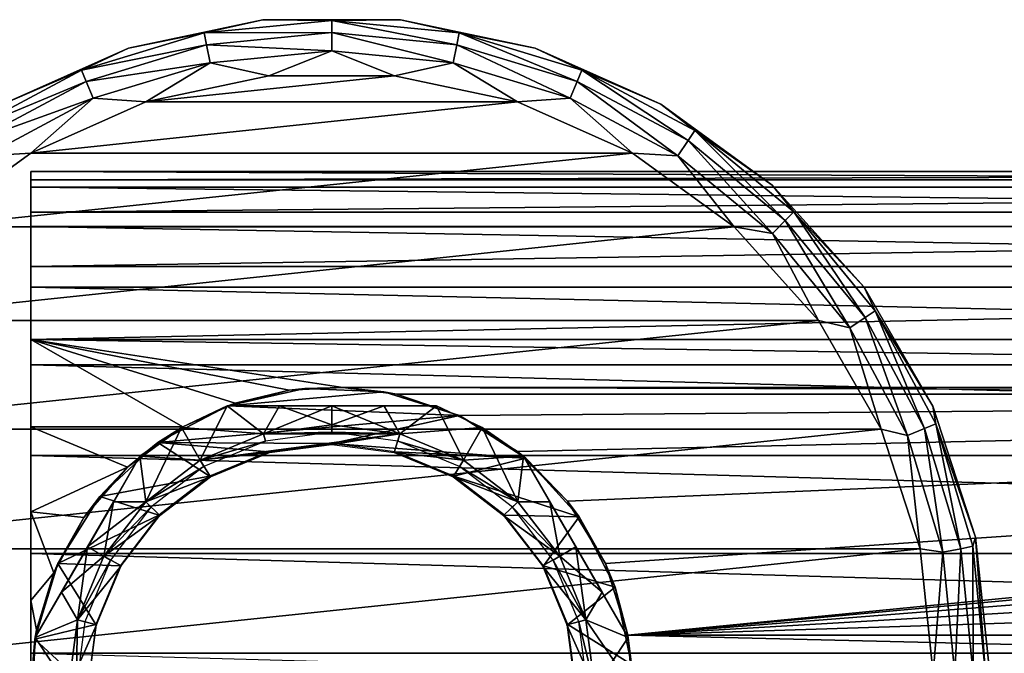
# Model space of a CAD drawing. Header units: millimetres. Extents: x -139 to 139, y -40 to 30.
# Tile 14 of 34: x -92 to -39, y -4 to 30. Entities that reach past the tile are written whole.
import ezdxf

# ---------------------------------------------------------------- set-up
doc = ezdxf.new("R2010")
doc.units = ezdxf.units.MM
doc.header["$LTSCALE"] = 81.481481
for name, color, linetype in [('10', 7, 'CONTINUOUS'), ('12', 7, 'CONTINUOUS'), ('13', 7, 'CONTINUOUS'), ('16', 7, 'CONTINUOUS'), ('17', 7, 'CONTINUOUS'), ('21', 7, 'CONTINUOUS'), ('22', 7, 'CONTINUOUS'), ('24', 7, 'CONTINUOUS'), ('57', 7, 'CONTINUOUS'), ('58', 7, 'CONTINUOUS'), ('59', 7, 'CONTINUOUS'), ('6', 7, 'CONTINUOUS'), ('60', 7, 'CONTINUOUS'), ('61', 7, 'CONTINUOUS'), ('65', 7, 'CONTINUOUS'), ('66', 7, 'CONTINUOUS'), ('67', 7, 'CONTINUOUS'), ('68', 7, 'CONTINUOUS'), ('69', 7, 'CONTINUOUS'), ('70', 7, 'CONTINUOUS'), ('9', 7, 'CONTINUOUS')]:
    doc.layers.add(name, color=color, linetype=linetype)

msp = doc.modelspace()

# ---------------------------------------------------------------- linework, layer by layer
at = {"layer": '10', "color": 7, "linetype": 'CONTINUOUS', "true_color": 0xa2afbf}
for points in [[(-78.658, 29.808, -75), (-85.816, 28.287, -75), (-78.658, 29.808, -58), (-78.658, 29.808, -75)], [(-78.658, 29.808, -58), (-85.816, 28.287, -75), (-85.816, 28.287, -58), (-78.658, 29.808, -58)], [(-71.342, 29.808, -75), (-78.658, 29.808, -75), (-71.342, 29.808, -58), (-71.342, 29.808, -75)], [(-71.342, 29.808, -58), (-78.658, 29.808, -75), (-78.658, 29.808, -58), (-71.342, 29.808, -58)], [(-64.184, 28.287, -75), (-71.342, 29.808, -75), (-64.184, 28.287, -58), (-64.184, 28.287, -75)], [(-64.184, 28.287, -58), (-71.342, 29.808, -75), (-71.342, 29.808, -58), (-64.184, 28.287, -58)], [(-85.816, 28.287, -75), (-92.5, 25.311, -75), (-85.816, 28.287, -58), (-85.816, 28.287, -75)], [(-85.816, 28.287, -58), (-92.5, 25.311, -75), (-92.5, 25.311, -58), (-85.816, 28.287, -58)], [(-57.5, 25.311, -75), (-64.184, 28.287, -75), (-57.5, 25.311, -58), (-57.5, 25.311, -75)], [(-57.5, 25.311, -58), (-64.184, 28.287, -75), (-64.184, 28.287, -58), (-57.5, 25.311, -58)], [(-51.58, 21.01, -75), (-57.5, 25.311, -75), (-51.58, 21.01, -58), (-51.58, 21.01, -75)], [(-51.58, 21.01, -58), (-57.5, 25.311, -75), (-57.5, 25.311, -58), (-51.58, 21.01, -58)], [(-46.684, 15.572, -75), (-51.58, 21.01, -75), (-46.684, 15.572, -58), (-46.684, 15.572, -75)], [(-46.684, 15.572, -58), (-51.58, 21.01, -75), (-51.58, 21.01, -58), (-46.684, 15.572, -58)], [(-43.026, 9.236, -75), (-46.684, 15.572, -75), (-43.026, 9.236, -58), (-43.026, 9.236, -75)], [(-43.026, 9.236, -58), (-46.684, 15.572, -75), (-46.684, 15.572, -58), (-43.026, 9.236, -58)], [(-40.765, 2.277, -75), (-43.026, 9.236, -75), (-40.765, 2.277, -58), (-40.765, 2.277, -75)], [(-40.765, 2.277, -58), (-43.026, 9.236, -75), (-43.026, 9.236, -58), (-40.765, 2.277, -58)], [(-40, -5, -75), (-40.765, 2.277, -75), (-40, -5, -58), (-40, -5, -75)], [(-40, -5, -58), (-40.765, 2.277, -75), (-40.765, 2.277, -58), (-40, -5, -58)]]:
    msp.add_3dface(points, dxfattribs=at)
at = {"layer": '12', "color": 7, "linetype": 'CONTINUOUS', "true_color": 0xa2afbf}
for points in [[(-91, 21.735, 0.815), (-91, 21.285, -4.474), (-91, 20.889, 6.058), (-91, 21.735, 0.815)], [(-91, 21.285, -4.474), (-91, 19.564, -9.501), (-91, 20.889, 6.058), (-91, 21.285, -4.474)], [(-91, 20.889, 6.058), (-91, 19.564, -9.501), (-91, 18.795, 10.944), (-91, 20.889, 6.058)], [(-91, 19.564, -9.501), (-91, 16.676, -13.962), (-91, 18.795, 10.944), (-91, 19.564, -9.501)], [(-91, 18.795, 10.944), (-91, 16.676, -13.962), (-91, 15.58, 15.176), (-91, 18.795, 10.944)], [(-91, 16.676, -13.962), (-91, 12.793, -17.59), (-91, 15.58, 15.176), (-91, 16.676, -13.962)], [(-91, 15.58, 15.176), (-91, 12.793, -17.59), (-91, 11.438, 18.499), (-91, 15.58, 15.176)], [(-91, 12.793, -17.59), (-91, 8.149, -20.166), (-91, 10.614, -3.072), (-91, 12.793, -17.59)], [(-91, 11.438, 18.499), (-91, 12.793, -17.59), (-91, 11.05), (-91, 11.438, 18.499)], [(-91, 11.05), (-91, 12.793, -17.59), (-91, 10.614, -3.072), (-91, 11.05)], [(-91, 6.616, 20.719), (-91, 11.438, 18.499), (-91, 7.247, 8.342), (-91, 6.616, 20.719)], [(-91, 11.438, 18.499), (-91, 11.05), (-91, 10.614, 3.074), (-91, 11.438, 18.499)], [(-91, 7.247, 8.342), (-91, 11.438, 18.499), (-91, 9.306, 5.957), (-91, 7.247, 8.342)], [(-91, 9.306, 5.957), (-91, 11.438, 18.499), (-91, 10.614, 3.074), (-91, 9.306, 5.957)], [(-91, 10.614, -3.072), (-91, 8.149, -20.166), (-91, 9.307, -5.956), (-91, 10.614, -3.072)], [(-91, 9.307, -5.956), (-91, 8.149, -20.166), (-91, 7.248, -8.341), (-91, 9.307, -5.956)], [(-91, 8.149, -20.166), (-91, 3.613, -21.448), (-91, 7.248, -8.341), (-91, 8.149, -20.166)], [(-91, 7.248, -8.341), (-91, 3.613, -21.448), (-91, 4.6, -10.047), (-91, 7.248, -8.341)], [(-91, 4.599, 10.047), (-91, 6.616, 20.719), (-91, 7.247, 8.342), (-91, 4.599, 10.047)], [(-91, 1.395, 21.704), (-91, 6.616, 20.719), (-91, 1.574, 10.937), (-91, 1.395, 21.704)], [(-91, 1.574, 10.937), (-91, 6.616, 20.719), (-91, 4.599, 10.047), (-91, 1.574, 10.937)], [(-91, 4.6, -10.047), (-91, 3.613, -21.448), (-91, 1.576, -10.937), (-91, 4.6, -10.047)], [(-91, 3.613, -21.448), (-91, -1.096, -21.722), (-91, 1.576, -10.937), (-91, 3.613, -21.448)], [(-91, 1.576, -10.937), (-91, -1.096, -21.722), (-91, -1.574, -10.937), (-91, 1.576, -10.937)], [(-91, -1.576, 10.937), (-91, 1.395, 21.704), (-91, 1.574, 10.937), (-91, -1.576, 10.937)], [(-91, -3.912, 21.395), (-91, 1.395, 21.704), (-91, -1.576, 10.937), (-91, -3.912, 21.395)], [(-91, -1.096, -21.722), (-91, -5.75, -20.976), (-91, -1.574, -10.937), (-91, -1.096, -21.722)], [(-91, -1.574, -10.937), (-91, -5.75, -20.976), (-91, -4.599, -10.047), (-91, -1.574, -10.937)], [(-91, -4.6, 10.047), (-91, -3.912, 21.395), (-91, -1.576, 10.937), (-91, -4.6, 10.047)]]:
    msp.add_3dface(points, dxfattribs=at)
at = {"layer": '13', "color": 7, "linetype": 'CONTINUOUS', "true_color": 0xa2afbf}
for points in [[(-76.429, 10.186, -35), (-72.224, 10.007, -35), (-80.536, 9.262, -35), (-76.429, 10.186, -35)], [(-72.224, 10.007, -35), (-68.211, 8.738, -35), (-80.536, 9.262, -35), (-72.224, 10.007, -35)], [(-80.536, 9.262, -35), (-68.211, 8.738, -35), (-84.259, 7.299, -35), (-80.536, 9.262, -35)], [(-84.259, 7.299, -35), (-68.211, 8.738, -35), (-75, 7.25, -35), (-84.259, 7.299, -35)], [(-68.211, 8.738, -35), (-64.668, 6.467, -35), (-75, 7.25, -35), (-68.211, 8.738, -35)], [(-87.341, 4.433, -35), (-84.259, 7.299, -35), (-81.499, 5.509, -35), (-87.341, 4.433, -35)], [(-81.499, 5.509, -35), (-84.259, 7.299, -35), (-78.365, 6.807, -35), (-81.499, 5.509, -35)], [(-78.365, 6.807, -35), (-84.259, 7.299, -35), (-75, 7.25, -35), (-78.365, 6.807, -35)], [(-75, 7.25, -35), (-64.668, 6.467, -35), (-71.635, 6.807, -35), (-75, 7.25, -35)], [(-71.635, 6.807, -35), (-64.668, 6.467, -35), (-68.501, 5.509, -35), (-71.635, 6.807, -35)], [(-64.668, 6.467, -35), (-61.84, 3.351, -35), (-68.501, 5.509, -35), (-64.668, 6.467, -35)], [(-84.192, 3.442, -35), (-87.341, 4.433, -35), (-81.499, 5.509, -35), (-84.192, 3.442, -35)], [(-68.501, 5.509, -35), (-61.84, 3.351, -35), (-65.808, 3.442, -35), (-68.501, 5.509, -35)], [(-89.569, 0.863, -35), (-87.341, 4.433, -35), (-84.192, 3.442, -35), (-89.569, 0.863, -35)], [(-86.259, 0.749, -35), (-89.569, 0.863, -35), (-84.192, 3.442, -35), (-86.259, 0.749, -35)], [(-65.808, 3.442, -35), (-61.84, 3.351, -35), (-63.741, 0.749, -35), (-65.808, 3.442, -35)], [(-61.84, 3.351, -35), (-59.923, -0.395, -35), (-63.741, 0.749, -35), (-61.84, 3.351, -35)], [(-90.79, -3.164, -35), (-89.569, 0.863, -35), (-87.557, -2.385, -35), (-90.79, -3.164, -35)], [(-87.557, -2.385, -35), (-89.569, 0.863, -35), (-86.259, 0.749, -35), (-87.557, -2.385, -35)], [(-63.741, 0.749, -35), (-59.923, -0.395, -35), (-62.443, -2.385, -35), (-63.741, 0.749, -35)], [(-59.923, -0.395, -35), (-59.048, -4.512, -35), (-62.443, -2.385, -35), (-59.923, -0.395, -35)], [(-88, -5.75, -35), (-90.79, -3.164, -35), (-87.557, -2.385, -35), (-88, -5.75, -35)], [(-59.048, -4.512, -35), (-62, -5.75, -35), (-62.443, -2.385, -35), (-59.048, -4.512, -35)], [(-90.918, -7.371, -35), (-90.79, -3.164, -35), (-88, -5.75, -35), (-90.918, -7.371, -35)]]:
    msp.add_3dface(points, dxfattribs=at)
at = {"layer": '16', "color": 7, "linetype": 'CONTINUOUS', "true_color": 0xa2afbf}
for points in [[(-76.429, 10.186, -35), (-80.536, 9.262, -35), (-77.271, 10.088, -19.269), (-76.429, 10.186, -35)], [(-77.271, 10.088, -19.269), (-80.536, 9.262, -35), (-80.131, 9.405, -19.611), (-77.271, 10.088, -19.269)], [(-74.416, 10.239, -19.189), (-76.429, 10.186, -35), (-77.271, 10.088, -19.269), (-74.416, 10.239, -19.189)], [(-72.224, 10.007, -35), (-76.429, 10.186, -35), (-74.416, 10.239, -19.189), (-72.224, 10.007, -35)], [(-71.562, 9.876, -19.378), (-72.224, 10.007, -35), (-74.416, 10.239, -19.189), (-71.562, 9.876, -19.378)], [(-68.211, 8.738, -35), (-72.224, 10.007, -35), (-68.217, 8.74, -19.985), (-68.211, 8.738, -35)], [(-68.217, 8.74, -19.985), (-72.224, 10.007, -35), (-71.562, 9.876, -19.378), (-68.217, 8.74, -19.985)], [(-80.536, 9.262, -35), (-84.259, 7.299, -35), (-82.924, 8.15, -20.165), (-80.536, 9.262, -35)], [(-80.131, 9.405, -19.611), (-80.536, 9.262, -35), (-82.924, 8.15, -20.165), (-80.131, 9.405, -19.611)], [(-65.123, 6.837, -21.003), (-68.211, 8.738, -35), (-68.217, 8.74, -19.985), (-65.123, 6.837, -21.003)], [(-64.668, 6.467, -35), (-68.211, 8.738, -35), (-65.123, 6.837, -21.003), (-64.668, 6.467, -35)], [(-82.924, 8.15, -20.165), (-84.259, 7.299, -35), (-85.869, 5.992, -20.906), (-82.924, 8.15, -20.165)], [(-84.259, 7.299, -35), (-87.341, 4.433, -35), (-85.869, 5.992, -20.906), (-84.259, 7.299, -35)], [(-62.459, 4.185, -22.42), (-64.668, 6.467, -35), (-65.123, 6.837, -21.003), (-62.459, 4.185, -22.42)], [(-61.84, 3.351, -35), (-64.668, 6.467, -35), (-62.459, 4.185, -22.42), (-61.84, 3.351, -35)], [(-85.869, 5.992, -20.906), (-87.341, 4.433, -35), (-88.187, 3.31, -21.495), (-85.869, 5.992, -20.906)], [(-87.341, 4.433, -35), (-89.569, 0.863, -35), (-88.187, 3.31, -21.495), (-87.341, 4.433, -35)], [(-60.432, 0.867, -24.194), (-61.84, 3.351, -35), (-62.459, 4.185, -22.42), (-60.432, 0.867, -24.194)], [(-88.187, 3.31, -21.495), (-89.569, 0.863, -35), (-89.781, 0.375, -21.747), (-88.187, 3.31, -21.495)], [(-59.923, -0.395, -35), (-61.84, 3.351, -35), (-60.432, 0.867, -24.194), (-59.923, -0.395, -35)], [(-89.569, 0.863, -35), (-90.79, -3.164, -35), (-89.781, 0.375, -21.747), (-89.569, 0.863, -35)], [(-59.248, -2.942, -26.229), (-59.923, -0.395, -35), (-60.432, 0.867, -24.194), (-59.248, -2.942, -26.229)], [(-89.781, 0.375, -21.747), (-90.79, -3.164, -35), (-90.699, -2.661, -21.587), (-89.781, 0.375, -21.747)], [(-59.048, -4.512, -35), (-59.923, -0.395, -35), (-59.248, -2.942, -26.229), (-59.048, -4.512, -35)], [(-90.79, -3.164, -35), (-91, -5.75, -20.976), (-90.699, -2.661, -21.587), (-90.79, -3.164, -35)], [(-59, -5.808, -27.399), (-59.048, -4.512, -35), (-59.248, -2.942, -26.229), (-59, -5.808, -27.399)], [(-91, -5.75, -20.976), (-90.79, -3.164, -35), (-90.918, -7.371, -35), (-91, -5.75, -20.976)]]:
    msp.add_3dface(points, dxfattribs=at)
at = {"layer": '17', "color": 7, "linetype": 'CONTINUOUS', "true_color": 0xa2afbf}
for points in [[(91, 20.889, 6.058), (91, 21.735, 0.814), (-91, 21.735, 0.815), (91, 20.889, 6.058)], [(91, 20.889, 6.058), (-91, 21.735, 0.815), (-91, 20.889, 6.058), (91, 20.889, 6.058)], [(91, 21.735, 0.814), (91, 21.284, -4.475), (-91, 21.285, -4.474), (91, 21.735, 0.814)], [(91, 21.735, 0.814), (-91, 21.285, -4.474), (-91, 21.735, 0.815), (91, 21.735, 0.814)], [(91, 21.284, -4.475), (-91, 19.564, -9.501), (-91, 21.285, -4.474), (91, 21.284, -4.475)], [(91, 21.284, -4.475), (91, 19.564, -9.502), (-91, 19.564, -9.501), (91, 21.284, -4.475)], [(91, 18.796, 10.943), (91, 20.889, 6.058), (-91, 20.889, 6.058), (91, 18.796, 10.943)], [(91, 18.796, 10.943), (-91, 20.889, 6.058), (-91, 18.795, 10.944), (91, 18.796, 10.943)], [(91, 19.564, -9.502), (91, 16.675, -13.963), (-91, 16.676, -13.962), (91, 19.564, -9.502)], [(91, 19.564, -9.502), (-91, 16.676, -13.962), (-91, 19.564, -9.501), (91, 19.564, -9.502)], [(91, 15.581, 15.175), (91, 18.796, 10.943), (-91, 18.795, 10.944), (91, 15.581, 15.175)], [(91, 15.581, 15.175), (-91, 18.795, 10.944), (-91, 15.58, 15.176), (91, 15.581, 15.175)], [(91, 16.675, -13.963), (-91, 12.793, -17.59), (-91, 16.676, -13.962), (91, 16.675, -13.963)], [(91, 16.675, -13.963), (91, 12.792, -17.59), (-91, 12.793, -17.59), (91, 16.675, -13.963)], [(91, 11.439, 18.499), (91, 15.581, 15.175), (-91, 15.58, 15.176), (91, 11.439, 18.499)], [(91, 11.439, 18.499), (-91, 15.58, 15.176), (-91, 11.438, 18.499), (91, 11.439, 18.499)], [(-91, 12.793, -17.59), (91, 12.792, -17.59), (75.37, 10.246, -19.185), (-91, 12.793, -17.59)], [(-91, 8.149, -20.166), (-91, 12.793, -17.59), (-82.924, 8.15, -20.165), (-91, 8.149, -20.166)], [(-91, 12.793, -17.59), (75.37, 10.246, -19.185), (-74.416, 10.239, -19.189), (-91, 12.793, -17.59)], [(-91, 12.793, -17.59), (-74.416, 10.239, -19.189), (-77.271, 10.088, -19.269), (-91, 12.793, -17.59)], [(-91, 12.793, -17.59), (-77.271, 10.088, -19.269), (-80.131, 9.405, -19.611), (-91, 12.793, -17.59)], [(-91, 12.793, -17.59), (-80.131, 9.405, -19.611), (-82.924, 8.15, -20.165), (-91, 12.793, -17.59)], [(91, 6.617, 20.719), (91, 11.439, 18.499), (-91, 11.438, 18.499), (91, 6.617, 20.719)], [(91, 6.617, 20.719), (-91, 11.438, 18.499), (-91, 6.616, 20.719), (91, 6.617, 20.719)], [(75.37, 10.246, -19.185), (71.562, 9.876, -19.378), (-74.416, 10.239, -19.189), (75.37, 10.246, -19.185)], [(71.562, 9.876, -19.378), (-71.562, 9.876, -19.378), (-74.416, 10.239, -19.189), (71.562, 9.876, -19.378)], [(91, 1.395, 21.704), (91, 6.617, 20.719), (-91, 6.616, 20.719), (91, 1.395, 21.704)], [(91, 1.395, 21.704), (-91, 6.616, 20.719), (-91, 1.395, 21.704), (91, 1.395, 21.704)], [(91, -3.911, 21.395), (91, 1.395, 21.704), (-91, 1.395, 21.704), (91, -3.911, 21.395)], [(91, -3.911, 21.395), (-91, 1.395, 21.704), (-91, -3.912, 21.395), (91, -3.911, 21.395)], [(91, -8.982, 19.808), (91, -3.911, 21.395), (-91, -3.912, 21.395), (91, -8.982, 19.808)]]:
    msp.add_3dface(points, dxfattribs=at)
at = {"layer": '21', "color": 7, "linetype": 'CONTINUOUS', "true_color": 0xa2afbf}
for points in [[(59.248, -2.942, -26.229), (59, -5.806, -27.398), (-59.248, -2.942, -26.229), (59.248, -2.942, -26.229)], [(59, -5.806, -27.398), (-59, -5.808, -27.399), (-59.248, -2.942, -26.229), (59, -5.806, -27.398)]]:
    msp.add_3dface(points, dxfattribs=at)
at = {"layer": '22', "color": 7, "linetype": 'CONTINUOUS', "true_color": 0xa2afbf}
for points in [[(71.562, 9.876, -19.378), (-68.217, 8.74, -19.985), (-71.562, 9.876, -19.378), (71.562, 9.876, -19.378)], [(71.562, 9.876, -19.378), (-65.123, 6.837, -21.003), (-68.217, 8.74, -19.985), (71.562, 9.876, -19.378)], [(71.562, 9.876, -19.378), (-62.459, 4.185, -22.42), (-65.123, 6.837, -21.003), (71.562, 9.876, -19.378)], [(71.562, 9.876, -19.378), (-60.432, 0.867, -24.194), (-62.459, 4.185, -22.42), (71.562, 9.876, -19.378)], [(71.562, 9.876, -19.378), (-59.248, -2.942, -26.229), (-60.432, 0.867, -24.194), (71.562, 9.876, -19.378)], [(71.562, 9.876, -19.378), (68.217, 8.74, -19.985), (-59.248, -2.942, -26.229), (71.562, 9.876, -19.378)], [(68.217, 8.74, -19.985), (65.123, 6.837, -21.003), (-59.248, -2.942, -26.229), (68.217, 8.74, -19.985)], [(65.123, 6.837, -21.003), (62.459, 4.185, -22.42), (-59.248, -2.942, -26.229), (65.123, 6.837, -21.003)], [(62.459, 4.185, -22.42), (60.432, 0.867, -24.194), (-59.248, -2.942, -26.229), (62.459, 4.185, -22.42)], [(60.432, 0.867, -24.194), (59.248, -2.942, -26.229), (-59.248, -2.942, -26.229), (60.432, 0.867, -24.194)]]:
    msp.add_3dface(points, dxfattribs=at)
at = {"layer": '24', "color": 7, "linetype": 'CONTINUOUS', "true_color": 0xa2afbf}
for points in [[(-91, 8.149, -20.166), (-82.924, 8.15, -20.165), (-85.869, 5.992, -20.906), (-91, 8.149, -20.166)], [(-91, 3.613, -21.448), (-91, 8.149, -20.166), (-85.869, 5.992, -20.906), (-91, 3.613, -21.448)], [(-91, 3.613, -21.448), (-85.869, 5.992, -20.906), (-88.187, 3.31, -21.495), (-91, 3.613, -21.448)], [(-91, -1.096, -21.722), (-91, 3.613, -21.448), (-89.781, 0.375, -21.747), (-91, -1.096, -21.722)], [(-91, 3.613, -21.448), (-88.187, 3.31, -21.495), (-89.781, 0.375, -21.747), (-91, 3.613, -21.448)], [(-91, -1.096, -21.722), (-89.781, 0.375, -21.747), (-90.699, -2.661, -21.587), (-91, -1.096, -21.722)], [(-91, -5.75, -20.976), (-91, -1.096, -21.722), (-90.699, -2.661, -21.587), (-91, -5.75, -20.976)]]:
    msp.add_3dface(points, dxfattribs=at)
at = {"layer": '57', "color": 7, "linetype": 'CONTINUOUS', "true_color": 0xe0f2ff}
for points in [[(-71.376, 7.773, -35.7), (-75, 8.25, -35.7), (-78.624, 7.773, -35.7), (-71.376, 7.773, -35.7)], [(-82, 6.374, -35.7), (-71.376, 7.773, -35.7), (-78.624, 7.773, -35.7), (-82, 6.374, -35.7)], [(-71.376, 7.773, -35.7), (-82, 6.374, -35.7), (-75, 7.2, -35.7), (-71.376, 7.773, -35.7)], [(-71.376, 7.773, -35.7), (-75, 7.2, -35.7), (-71.686, 6.769, -35.7), (-71.376, 7.773, -35.7)], [(-68, 6.374, -35.7), (-71.376, 7.773, -35.7), (-71.686, 6.769, -35.7), (-68, 6.374, -35.7)], [(-75, 7.2, -35.7), (-82, 6.374, -35.7), (-78.313, 6.769, -35.7), (-75, 7.2, -35.7)], [(-82, 6.374, -35.7), (-84.899, 4.149, -35.7), (-81.454, 5.477, -35.7), (-82, 6.374, -35.7)], [(-78.313, 6.769, -35.7), (-82, 6.374, -35.7), (-81.454, 5.477, -35.7), (-78.313, 6.769, -35.7)], [(-68.545, 5.476, -35.7), (-68, 6.374, -35.7), (-71.686, 6.769, -35.7), (-68.545, 5.476, -35.7)], [(-65.101, 4.149, -35.7), (-68, 6.374, -35.7), (-68.545, 5.476, -35.7), (-65.101, 4.149, -35.7)], [(-81.454, 5.477, -35.7), (-84.899, 4.149, -35.7), (-84.144, 3.42, -35.7), (-81.454, 5.477, -35.7)], [(-65.856, 3.42, -35.7), (-65.101, 4.149, -35.7), (-68.545, 5.476, -35.7), (-65.856, 3.42, -35.7)], [(-84.899, 4.149, -35.7), (-87.124, 1.25, -35.7), (-84.144, 3.42, -35.7), (-84.899, 4.149, -35.7)], [(-62.876, 1.25, -35.7), (-65.101, 4.149, -35.7), (-65.856, 3.42, -35.7), (-62.876, 1.25, -35.7)], [(-84.144, 3.42, -35.7), (-87.124, 1.25, -35.7), (-86.208, 0.737, -35.7), (-84.144, 3.42, -35.7)], [(-63.792, 0.737, -35.7), (-62.876, 1.25, -35.7), (-65.856, 3.42, -35.7), (-63.792, 0.737, -35.7)], [(-87.124, 1.25, -35.7), (-88.523, -2.126, -35.7), (-86.208, 0.737, -35.7), (-87.124, 1.25, -35.7)], [(-61.477, -2.126, -35.7), (-62.876, 1.25, -35.7), (-63.792, 0.737, -35.7), (-61.477, -2.126, -35.7)], [(-86.208, 0.737, -35.7), (-88.523, -2.126, -35.7), (-87.507, -2.391, -35.7), (-86.208, 0.737, -35.7)], [(-62.493, -2.392, -35.7), (-61.477, -2.126, -35.7), (-63.792, 0.737, -35.7), (-62.493, -2.392, -35.7)], [(-88.523, -2.126, -35.7), (-89, -5.75, -35.7), (-87.507, -2.391, -35.7), (-88.523, -2.126, -35.7)], [(-87.507, -2.391, -35.7), (-89, -5.75, -35.7), (-87.95, -5.75, -35.7), (-87.507, -2.391, -35.7)], [(-61, -5.75, -35.7), (-61.477, -2.126, -35.7), (-62.493, -2.392, -35.7), (-61, -5.75, -35.7)], [(-62.05, -5.75, -35.7), (-61, -5.75, -35.7), (-62.493, -2.392, -35.7), (-62.05, -5.75, -35.7)]]:
    msp.add_3dface(points, dxfattribs=at)
at = {"layer": '58', "color": 7, "linetype": 'CONTINUOUS', "true_color": 0xe0f2ff}
for points in [[(-75, 8.25, -54.9), (-75, 7.85, -54.9), (-78.624, 7.773, -54.9), (-75, 8.25, -54.9)], [(-75, 7.85, -54.9), (-75, 8.25, -54.9), (-71.376, 7.773, -54.9), (-75, 7.85, -54.9)], [(-78.624, 7.773, -54.9), (-78.521, 7.386, -54.9), (-82, 6.374, -54.9), (-78.624, 7.773, -54.9)], [(-78.521, 7.386, -54.9), (-81.8, 6.028, -54.9), (-82, 6.374, -54.9), (-78.521, 7.386, -54.9)], [(-75, 7.85, -54.9), (-78.521, 7.386, -54.9), (-78.624, 7.773, -54.9), (-75, 7.85, -54.9)], [(-71.479, 7.386, -54.9), (-75, 7.85, -54.9), (-71.376, 7.773, -54.9), (-71.479, 7.386, -54.9)], [(-68, 6.374, -54.9), (-71.479, 7.386, -54.9), (-71.376, 7.773, -54.9), (-68, 6.374, -54.9)], [(-68.2, 6.028, -54.9), (-71.479, 7.386, -54.9), (-68, 6.374, -54.9), (-68.2, 6.028, -54.9)], [(-82, 6.374, -54.9), (-81.8, 6.028, -54.9), (-84.899, 4.149, -54.9), (-82, 6.374, -54.9)], [(-65.101, 4.149, -54.9), (-68.2, 6.028, -54.9), (-68, 6.374, -54.9), (-65.101, 4.149, -54.9)], [(-81.8, 6.028, -54.9), (-84.617, 3.867, -54.9), (-84.899, 4.149, -54.9), (-81.8, 6.028, -54.9)], [(-65.383, 3.867, -54.9), (-68.2, 6.028, -54.9), (-65.101, 4.149, -54.9), (-65.383, 3.867, -54.9)], [(-84.899, 4.149, -54.9), (-84.617, 3.867, -54.9), (-87.124, 1.25, -54.9), (-84.899, 4.149, -54.9)], [(-84.617, 3.867, -54.9), (-86.778, 1.05, -54.9), (-87.124, 1.25, -54.9), (-84.617, 3.867, -54.9)], [(-62.876, 1.25, -54.9), (-65.383, 3.867, -54.9), (-65.101, 4.149, -54.9), (-62.876, 1.25, -54.9)], [(-63.222, 1.05, -54.9), (-65.383, 3.867, -54.9), (-62.876, 1.25, -54.9), (-63.222, 1.05, -54.9)], [(-87.124, 1.25, -54.9), (-86.778, 1.05, -54.9), (-88.523, -2.126, -54.9), (-87.124, 1.25, -54.9)], [(-86.778, 1.05, -54.9), (-88.136, -2.229, -54.9), (-88.523, -2.126, -54.9), (-86.778, 1.05, -54.9)], [(-61.477, -2.126, -54.9), (-63.222, 1.05, -54.9), (-62.876, 1.25, -54.9), (-61.477, -2.126, -54.9)], [(-61.864, -2.229, -54.9), (-63.222, 1.05, -54.9), (-61.477, -2.126, -54.9), (-61.864, -2.229, -54.9)], [(-88.523, -2.126, -54.9), (-88.6, -5.75, -54.9), (-89, -5.75, -54.9), (-88.523, -2.126, -54.9)], [(-88.136, -2.229, -54.9), (-88.6, -5.75, -54.9), (-88.523, -2.126, -54.9), (-88.136, -2.229, -54.9)], [(-61, -5.75, -54.9), (-61.864, -2.229, -54.9), (-61.477, -2.126, -54.9), (-61, -5.75, -54.9)], [(-61.4, -5.75, -54.9), (-61.864, -2.229, -54.9), (-61, -5.75, -54.9), (-61.4, -5.75, -54.9)]]:
    msp.add_3dface(points, dxfattribs=at)
at = {"layer": '59', "color": 7, "linetype": 'CONTINUOUS', "true_color": 0xe0f2ff}
for points in [[(-90.774, -3.072, -53.745), (-90.774, -3.072, -36.855), (-85.206, 6.572, -53.745), (-90.774, -3.072, -53.745)], [(-85.206, 6.572, -53.745), (-90.774, -3.072, -36.855), (-85.206, 6.572, -36.855), (-85.206, 6.572, -53.745)], [(-85.206, 6.572, -36.855), (-90.774, -3.072, -36.855), (-89.377, -0.652, -36.424), (-85.206, 6.572, -36.855)], [(-86.604, 4.152, -54.176), (-90.774, -3.072, -53.745), (-85.206, 6.572, -53.745), (-86.604, 4.152, -54.176)], [(-86.601, 4.156, -36.425), (-85.206, 6.572, -36.855), (-89.377, -0.652, -36.424), (-86.601, 4.156, -36.425)], [(-89.379, -0.656, -54.175), (-90.774, -3.072, -53.745), (-86.604, 4.152, -54.176), (-89.379, -0.656, -54.175)], [(-87.991, 1.749, -54.323), (-89.379, -0.656, -54.175), (-86.604, 4.152, -54.176), (-87.991, 1.749, -54.323)], [(-87.99, 1.751, -36.277), (-86.601, 4.156, -36.425), (-89.377, -0.652, -36.424), (-87.99, 1.751, -36.277)]]:
    msp.add_3dface(points, dxfattribs=at)
at = {"layer": '6', "color": 7, "linetype": 'CONTINUOUS', "true_color": 0xa2afbf}
for points in [[(-65.113, 25.434, -55), (-71.654, 26.824, -55), (-84.887, 25.434, -55), (-65.113, 25.434, -55)], [(-71.654, 26.824, -55), (-78.346, 26.824, -55), (-84.887, 25.434, -55), (-71.654, 26.824, -55)], [(-58.999, 22.712, -55), (-65.113, 25.434, -55), (-91.001, 22.712, -55), (-58.999, 22.712, -55)], [(-65.113, 25.434, -55), (-84.887, 25.434, -55), (-91.001, 22.712, -55), (-65.113, 25.434, -55)], [(-53.589, 18.781, -55), (-58.999, 22.712, -55), (-96.411, 18.781, -55), (-53.589, 18.781, -55)], [(-58.999, 22.712, -55), (-91.001, 22.712, -55), (-96.411, 18.781, -55), (-58.999, 22.712, -55)], [(-49.111, 13.808, -55), (-53.589, 18.781, -55), (-100.889, 13.808, -55), (-49.111, 13.808, -55)], [(-53.589, 18.781, -55), (-96.411, 18.781, -55), (-100.889, 13.808, -55), (-53.589, 18.781, -55)], [(-45.767, 8.016, -55), (-49.111, 13.808, -55), (-104.233, 8.016, -55), (-45.767, 8.016, -55)], [(-49.111, 13.808, -55), (-100.889, 13.808, -55), (-104.233, 8.016, -55), (-49.111, 13.808, -55)], [(-43.7, 1.653, -55), (-45.767, 8.016, -55), (-106.3, 1.653, -55), (-43.7, 1.653, -55)], [(-45.767, 8.016, -55), (-104.233, 8.016, -55), (-106.3, 1.653, -55), (-45.767, 8.016, -55)], [(-107, -5, -55), (-43, -5, -55), (-43.7, 1.653, -55), (-107, -5, -55)], [(-107, -5, -55), (-43.7, 1.653, -55), (-106.3, 1.653, -55), (-107, -5, -55)]]:
    msp.add_3dface(points, dxfattribs=at)
at = {"layer": '60', "color": 7, "linetype": 'CONTINUOUS', "true_color": 0xe0f2ff}
for points in [[(-80.568, 9.25, -53.745), (-80.568, 9.25, -36.855), (-69.432, 9.25, -53.745), (-80.568, 9.25, -53.745)], [(-69.432, 9.25, -53.745), (-80.568, 9.25, -36.855), (-69.432, 9.25, -36.855), (-69.432, 9.25, -53.745)], [(-69.432, 9.25, -36.855), (-80.568, 9.25, -36.855), (-77.78, 9.25, -36.425), (-69.432, 9.25, -36.855)], [(-77.777, 9.25, -54.175), (-80.568, 9.25, -53.745), (-72.22, 9.25, -54.175), (-77.777, 9.25, -54.175)], [(-72.22, 9.25, -54.175), (-80.568, 9.25, -53.745), (-69.432, 9.25, -53.745), (-72.22, 9.25, -54.175)], [(-72.223, 9.25, -36.425), (-69.432, 9.25, -36.855), (-77.78, 9.25, -36.425), (-72.223, 9.25, -36.425)], [(-75, 9.25, -36.277), (-72.223, 9.25, -36.425), (-77.78, 9.25, -36.425), (-75, 9.25, -36.277)], [(-75, 9.25, -54.323), (-77.777, 9.25, -54.175), (-72.22, 9.25, -54.175), (-75, 9.25, -54.323)]]:
    msp.add_3dface(points, dxfattribs=at)
at = {"layer": '61', "color": 7, "linetype": 'CONTINUOUS', "true_color": 0xe0f2ff}
for points in [[(-60.621, -0.656, -54.175), (-64.794, 6.572, -53.745), (-59.226, -3.072, -53.745), (-60.621, -0.656, -54.175)], [(-63.396, 4.152, -54.176), (-64.794, 6.572, -53.745), (-60.621, -0.656, -54.175), (-63.396, 4.152, -54.176)], [(-64.794, 6.572, -53.745), (-64.794, 6.572, -36.855), (-59.226, -3.072, -53.745), (-64.794, 6.572, -53.745)], [(-63.396, 4.152, -36.424), (-59.226, -3.072, -36.855), (-64.794, 6.572, -36.855), (-63.396, 4.152, -36.424)], [(-64.794, 6.572, -36.855), (-59.226, -3.072, -36.855), (-59.226, -3.072, -53.745), (-64.794, 6.572, -36.855)], [(-62.009, 1.749, -54.323), (-63.396, 4.152, -54.176), (-60.621, -0.656, -54.175), (-62.009, 1.749, -54.323)], [(-62.009, 1.749, -36.277), (-60.621, -0.656, -36.425), (-63.396, 4.152, -36.424), (-62.009, 1.749, -36.277)], [(-60.621, -0.656, -36.425), (-59.226, -3.072, -36.855), (-63.396, 4.152, -36.424), (-60.621, -0.656, -36.425)]]:
    msp.add_3dface(points, dxfattribs=at)
at = {"layer": '65', "color": 7, "linetype": 'CONTINUOUS', "true_color": 0xe0f2ff}
for points in [[(-80.568, 9.25, -36.855), (-80.568, 9.25, -53.745), (-83, 8.106, -53.745), (-80.568, 9.25, -36.855)], [(-80.568, 9.25, -36.855), (-83, 8.106, -53.745), (-83, 8.106, -36.855), (-80.568, 9.25, -36.855)], [(-85.206, 6.572, -53.745), (-85.206, 6.572, -36.855), (-83, 8.106, -36.855), (-85.206, 6.572, -53.745)], [(-83, 8.106, -53.745), (-85.206, 6.572, -53.745), (-83, 8.106, -36.855), (-83, 8.106, -53.745)], [(-90.774, -3.072, -36.855), (-90.774, -3.072, -53.745), (-91, -5.751, -53.745), (-90.774, -3.072, -36.855)], [(-90.774, -3.072, -36.855), (-91, -5.751, -53.745), (-91, -5.751, -36.855), (-90.774, -3.072, -36.855)]]:
    msp.add_3dface(points, dxfattribs=at)
at = {"layer": '66', "color": 7, "linetype": 'CONTINUOUS', "true_color": 0xe0f2ff}
for points in [[(-69.432, 9.25, -53.745), (-69.432, 9.25, -36.855), (-67, 8.106, -36.855), (-69.432, 9.25, -53.745)], [(-67, 8.106, -53.745), (-69.432, 9.25, -53.745), (-67, 8.106, -36.855), (-67, 8.106, -53.745)], [(-64.794, 6.572, -36.855), (-67, 8.106, -53.745), (-67, 8.106, -36.855), (-64.794, 6.572, -36.855)], [(-64.794, 6.572, -36.855), (-64.794, 6.572, -53.745), (-67, 8.106, -53.745), (-64.794, 6.572, -36.855)], [(-59, -5.749, -53.745), (-59.226, -3.072, -53.745), (-59, -5.749, -36.855), (-59, -5.749, -53.745)], [(-59.226, -3.072, -53.745), (-59.226, -3.072, -36.855), (-59, -5.749, -36.855), (-59.226, -3.072, -53.745)]]:
    msp.add_3dface(points, dxfattribs=at)
at = {"layer": '67', "color": 7, "linetype": 'CONTINUOUS', "true_color": 0xe0f2ff}
for points in [[(-71.376, 7.773, -54.9), (-75, 8.25, -54.9), (-72.22, 9.25, -54.175), (-71.376, 7.773, -54.9)], [(-75, 8.25, -54.9), (-75, 9.25, -54.323), (-72.22, 9.25, -54.175), (-75, 8.25, -54.9)], [(-71.376, 7.773, -54.9), (-72.22, 9.25, -54.175), (-69.432, 9.25, -53.745), (-71.376, 7.773, -54.9)], [(-71.376, 7.773, -54.9), (-69.432, 9.25, -53.745), (-67, 8.106, -53.745), (-71.376, 7.773, -54.9)], [(-68, 6.374, -54.9), (-71.376, 7.773, -54.9), (-67, 8.106, -53.745), (-68, 6.374, -54.9)], [(-64.794, 6.572, -53.745), (-68, 6.374, -54.9), (-67, 8.106, -53.745), (-64.794, 6.572, -53.745)], [(-65.101, 4.149, -54.9), (-68, 6.374, -54.9), (-64.794, 6.572, -53.745), (-65.101, 4.149, -54.9)], [(-65.101, 4.149, -54.9), (-64.794, 6.572, -53.745), (-63.396, 4.152, -54.176), (-65.101, 4.149, -54.9)], [(-62.876, 1.25, -54.9), (-65.101, 4.149, -54.9), (-63.396, 4.152, -54.176), (-62.876, 1.25, -54.9)], [(-62.876, 1.25, -54.9), (-63.396, 4.152, -54.176), (-62.009, 1.749, -54.323), (-62.876, 1.25, -54.9)], [(-62.876, 1.25, -54.9), (-62.009, 1.749, -54.323), (-60.621, -0.656, -54.175), (-62.876, 1.25, -54.9)], [(-61.477, -2.126, -54.9), (-62.876, 1.25, -54.9), (-60.621, -0.656, -54.175), (-61.477, -2.126, -54.9)], [(-61.477, -2.126, -54.9), (-60.621, -0.656, -54.175), (-59.226, -3.072, -53.745), (-61.477, -2.126, -54.9)], [(-61, -5.75, -54.9), (-61.477, -2.126, -54.9), (-59, -5.749, -53.745), (-61, -5.75, -54.9)], [(-61.477, -2.126, -54.9), (-59.226, -3.072, -53.745), (-59, -5.749, -53.745), (-61.477, -2.126, -54.9)]]:
    msp.add_3dface(points, dxfattribs=at)
at = {"layer": '68', "color": 7, "linetype": 'CONTINUOUS', "true_color": 0xe0f2ff}
for points in [[(-75, 8.25, -35.7), (-71.376, 7.773, -35.7), (-75, 9.25, -36.277), (-75, 8.25, -35.7)], [(-71.376, 7.773, -35.7), (-72.223, 9.25, -36.425), (-75, 9.25, -36.277), (-71.376, 7.773, -35.7)], [(-71.376, 7.773, -35.7), (-69.432, 9.25, -36.855), (-72.223, 9.25, -36.425), (-71.376, 7.773, -35.7)], [(-71.376, 7.773, -35.7), (-68, 6.374, -35.7), (-69.432, 9.25, -36.855), (-71.376, 7.773, -35.7)], [(-69.432, 9.25, -36.855), (-68, 6.374, -35.7), (-67, 8.106, -36.855), (-69.432, 9.25, -36.855)], [(-68, 6.374, -35.7), (-65.101, 4.149, -35.7), (-67, 8.106, -36.855), (-68, 6.374, -35.7)], [(-65.101, 4.149, -35.7), (-64.794, 6.572, -36.855), (-67, 8.106, -36.855), (-65.101, 4.149, -35.7)], [(-65.101, 4.149, -35.7), (-63.396, 4.152, -36.424), (-64.794, 6.572, -36.855), (-65.101, 4.149, -35.7)], [(-65.101, 4.149, -35.7), (-62.876, 1.25, -35.7), (-63.396, 4.152, -36.424), (-65.101, 4.149, -35.7)], [(-62.876, 1.25, -35.7), (-62.009, 1.749, -36.277), (-63.396, 4.152, -36.424), (-62.876, 1.25, -35.7)], [(-62.876, 1.25, -35.7), (-61.477, -2.126, -35.7), (-62.009, 1.749, -36.277), (-62.876, 1.25, -35.7)], [(-61.477, -2.126, -35.7), (-60.621, -0.656, -36.425), (-62.009, 1.749, -36.277), (-61.477, -2.126, -35.7)], [(-61.477, -2.126, -35.7), (-59.226, -3.072, -36.855), (-60.621, -0.656, -36.425), (-61.477, -2.126, -35.7)], [(-61.477, -2.126, -35.7), (-61, -5.75, -35.7), (-59.226, -3.072, -36.855), (-61.477, -2.126, -35.7)], [(-59.226, -3.072, -36.855), (-61, -5.75, -35.7), (-59, -5.749, -36.855), (-59.226, -3.072, -36.855)]]:
    msp.add_3dface(points, dxfattribs=at)
at = {"layer": '69', "color": 7, "linetype": 'CONTINUOUS', "true_color": 0xe0f2ff}
for points in [[(-80.568, 9.25, -53.745), (-82, 6.374, -54.9), (-83, 8.106, -53.745), (-80.568, 9.25, -53.745)], [(-78.624, 7.773, -54.9), (-82, 6.374, -54.9), (-80.568, 9.25, -53.745), (-78.624, 7.773, -54.9)], [(-78.624, 7.773, -54.9), (-80.568, 9.25, -53.745), (-77.777, 9.25, -54.175), (-78.624, 7.773, -54.9)], [(-75, 8.25, -54.9), (-78.624, 7.773, -54.9), (-75, 9.25, -54.323), (-75, 8.25, -54.9)], [(-78.624, 7.773, -54.9), (-77.777, 9.25, -54.175), (-75, 9.25, -54.323), (-78.624, 7.773, -54.9)], [(-84.899, 4.149, -54.9), (-85.206, 6.572, -53.745), (-83, 8.106, -53.745), (-84.899, 4.149, -54.9)], [(-82, 6.374, -54.9), (-84.899, 4.149, -54.9), (-83, 8.106, -53.745), (-82, 6.374, -54.9)], [(-84.899, 4.149, -54.9), (-86.604, 4.152, -54.176), (-85.206, 6.572, -53.745), (-84.899, 4.149, -54.9)], [(-87.124, 1.25, -54.9), (-87.991, 1.749, -54.323), (-86.604, 4.152, -54.176), (-87.124, 1.25, -54.9)], [(-84.899, 4.149, -54.9), (-87.124, 1.25, -54.9), (-86.604, 4.152, -54.176), (-84.899, 4.149, -54.9)], [(-88.523, -2.126, -54.9), (-89.379, -0.656, -54.175), (-87.991, 1.749, -54.323), (-88.523, -2.126, -54.9)], [(-87.124, 1.25, -54.9), (-88.523, -2.126, -54.9), (-87.991, 1.749, -54.323), (-87.124, 1.25, -54.9)], [(-88.523, -2.126, -54.9), (-90.774, -3.072, -53.745), (-89.379, -0.656, -54.175), (-88.523, -2.126, -54.9)], [(-88.523, -2.126, -54.9), (-89, -5.75, -54.9), (-90.774, -3.072, -53.745), (-88.523, -2.126, -54.9)], [(-90.774, -3.072, -53.745), (-89, -5.75, -54.9), (-91, -5.751, -53.745), (-90.774, -3.072, -53.745)]]:
    msp.add_3dface(points, dxfattribs=at)
at = {"layer": '70', "color": 7, "linetype": 'CONTINUOUS', "true_color": 0xe0f2ff}
for points in [[(-78.624, 7.773, -35.7), (-80.568, 9.25, -36.855), (-83, 8.106, -36.855), (-78.624, 7.773, -35.7)], [(-80.568, 9.25, -36.855), (-78.624, 7.773, -35.7), (-77.78, 9.25, -36.425), (-80.568, 9.25, -36.855)], [(-78.624, 7.773, -35.7), (-75, 8.25, -35.7), (-77.78, 9.25, -36.425), (-78.624, 7.773, -35.7)], [(-75, 8.25, -35.7), (-75, 9.25, -36.277), (-77.78, 9.25, -36.425), (-75, 8.25, -35.7)], [(-85.206, 6.572, -36.855), (-82, 6.374, -35.7), (-83, 8.106, -36.855), (-85.206, 6.572, -36.855)], [(-82, 6.374, -35.7), (-78.624, 7.773, -35.7), (-83, 8.106, -36.855), (-82, 6.374, -35.7)], [(-84.899, 4.149, -35.7), (-85.206, 6.572, -36.855), (-86.601, 4.156, -36.425), (-84.899, 4.149, -35.7)], [(-84.899, 4.149, -35.7), (-82, 6.374, -35.7), (-85.206, 6.572, -36.855), (-84.899, 4.149, -35.7)], [(-84.899, 4.149, -35.7), (-86.601, 4.156, -36.425), (-87.99, 1.751, -36.277), (-84.899, 4.149, -35.7)], [(-87.124, 1.25, -35.7), (-84.899, 4.149, -35.7), (-87.99, 1.751, -36.277), (-87.124, 1.25, -35.7)], [(-87.124, 1.25, -35.7), (-87.99, 1.751, -36.277), (-89.377, -0.652, -36.424), (-87.124, 1.25, -35.7)], [(-88.523, -2.126, -35.7), (-87.124, 1.25, -35.7), (-89.377, -0.652, -36.424), (-88.523, -2.126, -35.7)], [(-90.774, -3.072, -36.855), (-88.523, -2.126, -35.7), (-89.377, -0.652, -36.424), (-90.774, -3.072, -36.855)], [(-89, -5.75, -35.7), (-88.523, -2.126, -35.7), (-90.774, -3.072, -36.855), (-89, -5.75, -35.7)], [(-89, -5.75, -35.7), (-90.774, -3.072, -36.855), (-91, -5.751, -36.855), (-89, -5.75, -35.7)]]:
    msp.add_3dface(points, dxfattribs=at)
at = {"layer": '9', "color": 7, "linetype": 'CONTINUOUS', "true_color": 0xa2afbf}
for points in [[(-78.658, 29.808, -58), (-85.816, 28.287, -58), (-81.784, 29.104, -56.852), (-78.658, 29.808, -58)], [(-78.658, 29.808, -58), (-81.784, 29.104, -56.852), (-75, 29.772, -56.852), (-78.658, 29.808, -58)], [(-81.784, 29.104, -56.852), (-75, 29.12, -55.878), (-75, 29.772, -56.852), (-81.784, 29.104, -56.852)], [(-71.342, 29.808, -58), (-78.658, 29.808, -58), (-75, 29.772, -56.852), (-71.342, 29.808, -58)], [(-71.342, 29.808, -58), (-75, 29.772, -56.852), (-68.216, 29.104, -56.852), (-71.342, 29.808, -58)], [(-75, 29.12, -55.878), (-68.343, 28.465, -55.878), (-75, 29.772, -56.852), (-75, 29.12, -55.878)], [(-75, 29.772, -56.852), (-68.343, 28.465, -55.878), (-68.216, 29.104, -56.852), (-75, 29.772, -56.852)], [(-64.184, 28.287, -58), (-71.342, 29.808, -58), (-68.216, 29.104, -56.852), (-64.184, 28.287, -58)], [(-85.816, 28.287, -58), (-88.307, 27.125, -56.852), (-81.784, 29.104, -56.852), (-85.816, 28.287, -58)], [(-88.307, 27.125, -56.852), (-81.657, 28.465, -55.878), (-81.784, 29.104, -56.852), (-88.307, 27.125, -56.852)], [(-81.657, 28.465, -55.878), (-75, 29.12, -55.878), (-81.784, 29.104, -56.852), (-81.657, 28.465, -55.878)], [(-81.657, 28.465, -55.878), (-75, 28.146, -55.227), (-75, 29.12, -55.878), (-81.657, 28.465, -55.878)], [(-75, 28.146, -55.227), (-68.534, 27.509, -55.227), (-75, 29.12, -55.878), (-75, 28.146, -55.227)], [(-75, 29.12, -55.878), (-68.534, 27.509, -55.227), (-68.343, 28.465, -55.878), (-75, 29.12, -55.878)], [(-68.343, 28.465, -55.878), (-61.943, 26.523, -55.878), (-68.216, 29.104, -56.852), (-68.343, 28.465, -55.878)], [(-64.184, 28.287, -58), (-68.216, 29.104, -56.852), (-61.693, 27.125, -56.852), (-64.184, 28.287, -58)], [(-68.216, 29.104, -56.852), (-61.943, 26.523, -55.878), (-61.693, 27.125, -56.852), (-68.216, 29.104, -56.852)], [(-85.816, 28.287, -58), (-92.5, 25.311, -58), (-88.307, 27.125, -56.852), (-85.816, 28.287, -58)], [(-88.057, 26.523, -55.878), (-81.657, 28.465, -55.878), (-88.307, 27.125, -56.852), (-88.057, 26.523, -55.878)], [(-88.057, 26.523, -55.878), (-81.466, 27.509, -55.227), (-81.657, 28.465, -55.878), (-88.057, 26.523, -55.878)], [(-81.466, 27.509, -55.227), (-75, 28.146, -55.227), (-81.657, 28.465, -55.878), (-81.466, 27.509, -55.227)], [(-68.534, 27.509, -55.227), (-62.316, 25.623, -55.227), (-68.343, 28.465, -55.878), (-68.534, 27.509, -55.227)], [(-68.343, 28.465, -55.878), (-62.316, 25.623, -55.227), (-61.943, 26.523, -55.878), (-68.343, 28.465, -55.878)], [(-57.5, 25.311, -58), (-64.184, 28.287, -58), (-61.693, 27.125, -56.852), (-57.5, 25.311, -58)], [(-75, 28.146, -55.227), (-81.466, 27.509, -55.227), (-78.346, 26.824, -55), (-75, 28.146, -55.227)], [(-71.654, 26.824, -55), (-75, 28.146, -55.227), (-78.346, 26.824, -55), (-71.654, 26.824, -55)], [(-68.534, 27.509, -55.227), (-75, 28.146, -55.227), (-71.654, 26.824, -55), (-68.534, 27.509, -55.227)], [(-87.684, 25.623, -55.227), (-81.466, 27.509, -55.227), (-88.057, 26.523, -55.878), (-87.684, 25.623, -55.227)], [(-81.466, 27.509, -55.227), (-87.684, 25.623, -55.227), (-84.887, 25.434, -55), (-81.466, 27.509, -55.227)], [(-78.346, 26.824, -55), (-81.466, 27.509, -55.227), (-84.887, 25.434, -55), (-78.346, 26.824, -55)], [(-65.113, 25.434, -55), (-68.534, 27.509, -55.227), (-71.654, 26.824, -55), (-65.113, 25.434, -55)], [(-62.316, 25.623, -55.227), (-68.534, 27.509, -55.227), (-65.113, 25.434, -55), (-62.316, 25.623, -55.227)], [(-92.5, 25.311, -58), (-94.318, 23.912, -56.852), (-88.307, 27.125, -56.852), (-92.5, 25.311, -58)], [(-94.318, 23.912, -56.852), (-88.057, 26.523, -55.878), (-88.307, 27.125, -56.852), (-94.318, 23.912, -56.852)], [(-61.943, 26.523, -55.878), (-56.044, 23.37, -55.878), (-61.693, 27.125, -56.852), (-61.943, 26.523, -55.878)], [(-57.5, 25.311, -58), (-61.693, 27.125, -56.852), (-55.682, 23.912, -56.852), (-57.5, 25.311, -58)], [(-61.693, 27.125, -56.852), (-56.044, 23.37, -55.878), (-55.682, 23.912, -56.852), (-61.693, 27.125, -56.852)], [(-93.956, 23.37, -55.878), (-88.057, 26.523, -55.878), (-94.318, 23.912, -56.852), (-93.956, 23.37, -55.878)], [(-93.956, 23.37, -55.878), (-87.684, 25.623, -55.227), (-88.057, 26.523, -55.878), (-93.956, 23.37, -55.878)], [(-62.316, 25.623, -55.227), (-56.585, 22.56, -55.227), (-61.943, 26.523, -55.878), (-62.316, 25.623, -55.227)], [(-61.943, 26.523, -55.878), (-56.585, 22.56, -55.227), (-56.044, 23.37, -55.878), (-61.943, 26.523, -55.878)], [(-93.415, 22.56, -55.227), (-87.684, 25.623, -55.227), (-93.956, 23.37, -55.878), (-93.415, 22.56, -55.227)], [(-87.684, 25.623, -55.227), (-93.415, 22.56, -55.227), (-91.001, 22.712, -55), (-87.684, 25.623, -55.227)], [(-84.887, 25.434, -55), (-87.684, 25.623, -55.227), (-91.001, 22.712, -55), (-84.887, 25.434, -55)], [(-58.999, 22.712, -55), (-62.316, 25.623, -55.227), (-65.113, 25.434, -55), (-58.999, 22.712, -55)], [(-56.585, 22.56, -55.227), (-62.316, 25.623, -55.227), (-58.999, 22.712, -55), (-56.585, 22.56, -55.227)], [(-51.58, 21.01, -58), (-57.5, 25.311, -58), (-55.682, 23.912, -56.852), (-51.58, 21.01, -58)], [(-56.044, 23.37, -55.878), (-50.873, 19.127, -55.878), (-55.682, 23.912, -56.852), (-56.044, 23.37, -55.878)], [(-51.58, 21.01, -58), (-55.682, 23.912, -56.852), (-50.413, 19.587, -56.852), (-51.58, 21.01, -58)], [(-55.682, 23.912, -56.852), (-50.873, 19.127, -55.878), (-50.413, 19.587, -56.852), (-55.682, 23.912, -56.852)], [(-56.585, 22.56, -55.227), (-51.562, 18.438, -55.227), (-56.044, 23.37, -55.878), (-56.585, 22.56, -55.227)], [(-56.044, 23.37, -55.878), (-51.562, 18.438, -55.227), (-50.873, 19.127, -55.878), (-56.044, 23.37, -55.878)], [(-91.001, 22.712, -55), (-93.415, 22.56, -55.227), (-96.411, 18.781, -55), (-91.001, 22.712, -55)], [(-53.589, 18.781, -55), (-56.585, 22.56, -55.227), (-58.999, 22.712, -55), (-53.589, 18.781, -55)], [(-51.562, 18.438, -55.227), (-56.585, 22.56, -55.227), (-53.589, 18.781, -55), (-51.562, 18.438, -55.227)], [(-46.684, 15.572, -58), (-51.58, 21.01, -58), (-50.413, 19.587, -56.852), (-46.684, 15.572, -58)], [(-50.873, 19.127, -55.878), (-46.63, 13.956, -55.878), (-50.413, 19.587, -56.852), (-50.873, 19.127, -55.878)], [(-46.684, 15.572, -58), (-50.413, 19.587, -56.852), (-46.088, 14.318, -56.852), (-46.684, 15.572, -58)], [(-50.413, 19.587, -56.852), (-46.63, 13.956, -55.878), (-46.088, 14.318, -56.852), (-50.413, 19.587, -56.852)], [(-51.562, 18.438, -55.227), (-47.44, 13.415, -55.227), (-50.873, 19.127, -55.878), (-51.562, 18.438, -55.227)], [(-50.873, 19.127, -55.878), (-47.44, 13.415, -55.227), (-46.63, 13.956, -55.878), (-50.873, 19.127, -55.878)], [(-49.111, 13.808, -55), (-51.562, 18.438, -55.227), (-53.589, 18.781, -55), (-49.111, 13.808, -55)], [(-47.44, 13.415, -55.227), (-51.562, 18.438, -55.227), (-49.111, 13.808, -55), (-47.44, 13.415, -55.227)], [(-43.026, 9.236, -58), (-46.684, 15.572, -58), (-46.088, 14.318, -56.852), (-43.026, 9.236, -58)], [(-46.63, 13.956, -55.878), (-43.477, 8.057, -55.878), (-46.088, 14.318, -56.852), (-46.63, 13.956, -55.878)], [(-43.026, 9.236, -58), (-46.088, 14.318, -56.852), (-42.875, 8.307, -56.852), (-43.026, 9.236, -58)], [(-46.088, 14.318, -56.852), (-43.477, 8.057, -55.878), (-42.875, 8.307, -56.852), (-46.088, 14.318, -56.852)], [(-45.767, 8.016, -55), (-47.44, 13.415, -55.227), (-49.111, 13.808, -55), (-45.767, 8.016, -55)], [(-47.44, 13.415, -55.227), (-44.377, 7.684, -55.227), (-46.63, 13.956, -55.878), (-47.44, 13.415, -55.227)], [(-46.63, 13.956, -55.878), (-44.377, 7.684, -55.227), (-43.477, 8.057, -55.878), (-46.63, 13.956, -55.878)], [(-44.377, 7.684, -55.227), (-47.44, 13.415, -55.227), (-45.767, 8.016, -55), (-44.377, 7.684, -55.227)], [(-40.765, 2.277, -58), (-43.026, 9.236, -58), (-42.875, 8.307, -56.852), (-40.765, 2.277, -58)], [(-43.7, 1.653, -55), (-44.377, 7.684, -55.227), (-45.767, 8.016, -55), (-43.7, 1.653, -55)], [(-44.377, 7.684, -55.227), (-42.491, 1.466, -55.227), (-43.477, 8.057, -55.878), (-44.377, 7.684, -55.227)], [(-43.477, 8.057, -55.878), (-41.535, 1.657, -55.878), (-42.875, 8.307, -56.852), (-43.477, 8.057, -55.878)], [(-43.477, 8.057, -55.878), (-42.491, 1.466, -55.227), (-41.535, 1.657, -55.878), (-43.477, 8.057, -55.878)], [(-40.765, 2.277, -58), (-42.875, 8.307, -56.852), (-40.896, 1.784, -56.852), (-40.765, 2.277, -58)], [(-42.875, 8.307, -56.852), (-41.535, 1.657, -55.878), (-40.896, 1.784, -56.852), (-42.875, 8.307, -56.852)], [(-42.491, 1.466, -55.227), (-44.377, 7.684, -55.227), (-43.7, 1.653, -55), (-42.491, 1.466, -55.227)], [(-40.765, 2.277, -58), (-40.896, 1.784, -56.852), (-40.228, -5, -56.852), (-40.765, 2.277, -58)], [(-40, -5, -58), (-40.765, 2.277, -58), (-40.228, -5, -56.852), (-40, -5, -58)], [(-43, -5, -55), (-42.491, 1.466, -55.227), (-43.7, 1.653, -55), (-43, -5, -55)], [(-42.491, 1.466, -55.227), (-41.854, -5, -55.227), (-41.535, 1.657, -55.878), (-42.491, 1.466, -55.227)], [(-41.535, 1.657, -55.878), (-41.854, -5, -55.227), (-40.88, -5, -55.878), (-41.535, 1.657, -55.878)], [(-41.535, 1.657, -55.878), (-40.88, -5, -55.878), (-40.896, 1.784, -56.852), (-41.535, 1.657, -55.878)], [(-40.896, 1.784, -56.852), (-40.88, -5, -55.878), (-40.228, -5, -56.852), (-40.896, 1.784, -56.852)], [(-41.854, -5, -55.227), (-42.491, 1.466, -55.227), (-43, -5, -55), (-41.854, -5, -55.227)]]:
    msp.add_3dface(points, dxfattribs=at)

doc.saveas('drawing.dxf')
